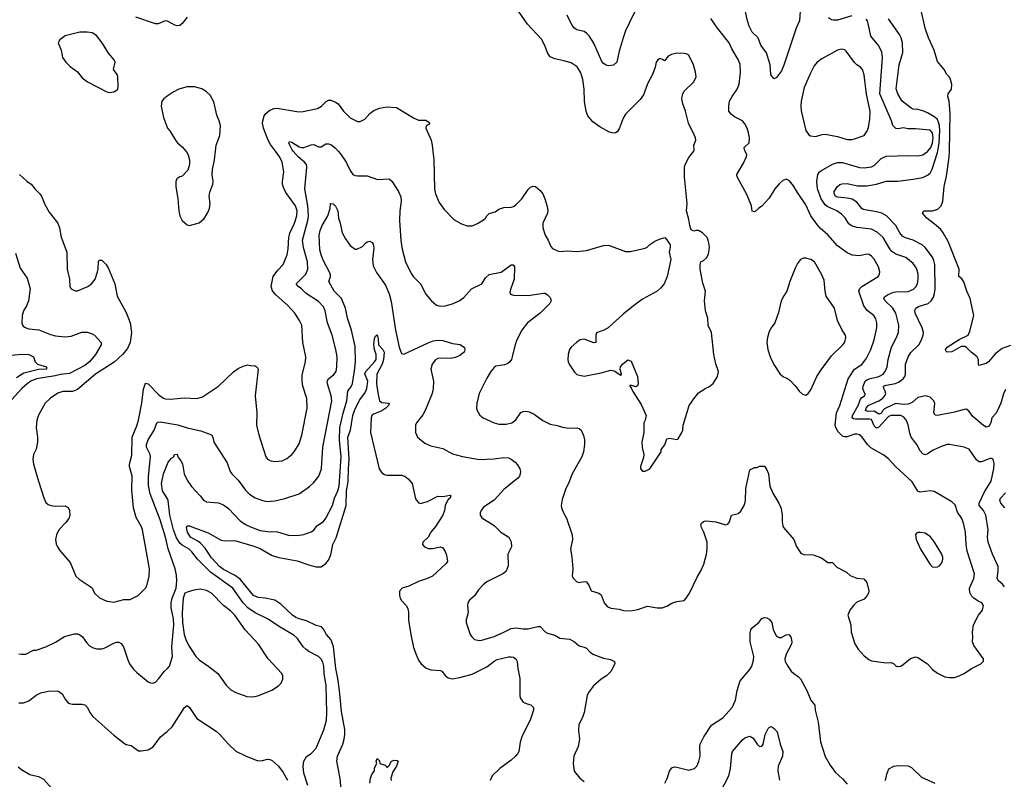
# Model space of a CAD drawing. Header units: inches. Extents: x 1245430 to 1420861, y 606325 to 671315.
# Tile 103 of 256: x 1310836 to 1318920, y 644841 to 651080. Entities that reach past the tile are written whole.
import ezdxf

# ---------------------------------------------------------------- set-up
doc = ezdxf.new("R2010")
doc.units = ezdxf.units.IN
doc.header["$MEASUREMENT"] = 0
doc.layers.add('B3614', color=7, linetype='Continuous')
doc.layers.add('B3615', color=7, linetype='Continuous')

msp = doc.modelspace()

# ---------------------------------------------------------------- linework, layer by layer
at = {"layer": 'B3614', "color": 5}
for points, elevation in [([(1310830, 645872), (1310850, 645868), (1310886, 645870), (1310950, 645902), (1310970, 645901), (1311050, 645928.7), (1311130, 645967.4), (1311205, 646015), (1311284.8, 646035.2), (1311310, 646034.9), (1311330, 646028.9), (1311351.8, 646011.8), (1311384.8, 645964.8), (1311410, 645938.4), (1311440.3, 645920.3), (1311470, 645912.2), (1311510, 645913.7), (1311530, 645919.5), (1311610, 645960.3), (1311630, 645967.6), (1311650, 645967.4), (1311670, 645957), (1311688.9, 645930), (1311723, 645823), (1311738.7, 645790), (1311767.1, 645747.1), (1311797.3, 645717.3), (1311890, 645642), (1311910, 645633), (1311930, 645630.6), (1311950, 645639.1), (1311979.5, 645670), (1312023.7, 645730), (1312050, 645750.6), (1312065.1, 645770), (1312089.6, 645850), (1312084.5, 645930), (1312100.4, 646110), (1312098, 646158), (1312080.5, 646250), (1312078.4, 646290), (1312087, 646330), (1312121.2, 646410), (1312125.1, 646470), (1312123.3, 646516.7), (1312111.5, 646568.5), (1312054.6, 646734.6), (1312032.3, 646830), (1311990, 646973.3), (1311906.6, 647186.6), (1311893.5, 647253.5), (1311892.5, 647327.5), (1311909.8, 647490), (1311905.8, 647510), (1311877.7, 647570), (1311875.8, 647590), (1311890, 647630.3), (1311939.3, 647710), (1311962.9, 647770), (1311970, 647775.8), (1311990, 647777.7), (1312133.3, 647753.3), (1312210, 647729.2), (1312323.7, 647703.7), (1312410, 647670.4), (1312420.3, 647650), (1312430.4, 647610), (1312539.9, 647439.9), (1312564.6, 647370), (1312578.7, 647350), (1312630, 647297.1), (1312690, 647214.9), (1312722.4, 647182.4), (1312770, 647151.8), (1312830, 647130.3), (1312870, 647123.1), (1312930, 647127.4), (1313013.3, 647146.7), (1313130, 647185.3), (1313215.1, 647244.9), (1313250, 647278), (1313291.2, 647330), (1313313.7, 647390), (1313325, 647570), (1313397.7, 647950), (1313393.7, 647990), (1313362.3, 648090), (1313360.8, 648110), (1313369.9, 648130.1), (1313415.4, 648164.6), (1313434, 648190), (1313440.3, 648230), (1313441.8, 648310), (1313432, 648372), (1313402.5, 648490), (1313364.1, 648590), (1313343.2, 648690), (1313330, 648720.5), (1313290, 648764.8), (1313187.6, 648830), (1313149.4, 648869.4), (1313121.1, 648890), (1313105.1, 648910), (1313185.8, 648990), (1313202.4, 649030), (1313199.6, 649090), (1313165.4, 649210), (1313158, 649270), (1313200.8, 649430), (1313207.2, 649470), (1313202.6, 649550), (1313176.1, 649690), (1313192.5, 649870), (1313189.8, 649890), (1313174.8, 649910), (1313124.5, 649950), (1313080.5, 650000)], 860), ([(1310834.8, 649810), (1310894.9, 649754.9), (1310930.4, 649730.4), (1310960.5, 649690), (1311000.4, 649650), (1311014.9, 649630), (1311043.4, 649563.4), (1311078.3, 649498.3), (1311150.3, 649410.3), (1311163.8, 649370), (1311175.3, 649295.3), (1311224, 649170), (1311224.6, 649030), (1311244.6, 648950), (1311248.2, 648890), (1311259.1, 648870), (1311290, 648852.7), (1311310, 648852.7), (1311395.1, 648890), (1311426, 648910), (1311454.3, 648950), (1311475.1, 649010), (1311480.5, 649030), (1311483.9, 649096.1), (1311490, 649106), (1311510, 649104.9), (1311546, 649070), (1311562.2, 649042.2), (1311618.3, 648910), (1311635.8, 648810), (1311710, 648674), (1311742.6, 648590), (1311752.9, 648510), (1311741.5, 648430), (1311720.2, 648379.8), (1311681.1, 648330), (1311611.4, 648268.6), (1311458.9, 648170), (1311310, 648042), (1311270, 648027), (1311190, 648025.1), (1311150, 648012.9), (1311090, 647972.4), (1311046, 647930), (1310990, 647832.3), (1310976.9, 647790), (1310971.5, 647731.5), (1310982.4, 647650), (1310980.9, 647610), (1310970, 647554), (1310948.7, 647510), (1310943.1, 647470), (1310949.2, 647429.2), (1310989, 647290), (1311032.7, 647152.7), (1311050, 647114), (1311070, 647098.4), (1311092, 647090), (1311130, 647084.9), (1311210, 647088.4), (1311233.6, 647073.6), (1311244.9, 647050), (1311247, 647010), (1311242, 646990), (1311215.8, 646950), (1311157.1, 646890), (1311137.1, 646850), (1311130.5, 646810), (1311135.5, 646775.5), (1311147.3, 646750), (1311163.9, 646723.9), (1311250, 646622.8), (1311296.3, 646510), (1311324.6, 646484.6), (1311430, 646413.4), (1311448.8, 646368.8), (1311490, 646330.6), (1311550, 646303.7), (1311610, 646295.8), (1311690, 646317.1), (1311743.3, 646316.7), (1311809.6, 646350.4), (1311869.7, 646410.3), (1311879.6, 646430), (1311899.7, 646510), (1311901, 646570), (1311843.1, 646890), (1311834.9, 646914.9), (1311791.8, 646991.8), (1311769, 647070), (1311756.8, 647216.8), (1311758.4, 647330), (1311736.5, 647410), (1311736.2, 647430), (1311757.3, 647502.7), (1311758.4, 647650), (1311796.6, 647743.4), (1311809.9, 647790), (1311838.8, 647930), (1311853.3, 648046.7), (1311870, 648094), (1311890, 648090.4), (1311977.8, 647997.8), (1312010, 647974.6), (1312030, 647966), (1312070, 647962.3), (1312190, 647974.6), (1312290, 647968.5), (1312336.2, 647983.8), (1312469, 648070), (1312590, 648187.3), (1312630, 648216.3), (1312670, 648235.5), (1312710, 648244), (1312730, 648238.8), (1312770, 648238), (1312786.4, 648226.4), (1312793.4, 648210), (1312770.3, 647990), (1312781.6, 647850), (1312779.5, 647750), (1312798.3, 647670), (1312856.4, 647490), (1312870, 647470.6), (1312897.3, 647457.3), (1312930, 647452.4), (1312990, 647456.4), (1313030, 647474.9), (1313070, 647508), (1313090, 647530.6), (1313130, 647597.3), (1313153.1, 647666.9), (1313197.3, 647890), (1313193.5, 647970), (1313159.3, 648070), (1313154.2, 648110), (1313155.5, 648164.5), (1313181.3, 648270), (1313184.7, 648310), (1313160.4, 648430), (1313151, 648570), (1313134, 648610), (1313095.4, 648670), (1313035.1, 648735.1), (1312939, 648819), (1312911.8, 648851.8), (1312899.8, 648890), (1312917.3, 648970), (1312956.3, 649023.7), (1312998, 649070), (1313032.6, 649150), (1313041.2, 649198.8), (1313045.5, 649294.5), (1313054.3, 649325.7), (1313092.9, 649410), (1313110.6, 649470), (1313112.8, 649510), (1313099.8, 649550), (1313021.8, 649661.8), (1313002.4, 649702.4), (1312994.8, 649730), (1312994.5, 649750), (1313004.8, 649830), (1312992.1, 649910), (1312972.8, 649950), (1312936.2, 650000)], 880), ([(1312201.7, 650000), (1312218.8, 649970), (1312230.8, 649930), (1312231, 649890), (1312215.9, 649844.1), (1312170, 649795.3), (1312150, 649788.7), (1312126.8, 649773.2), (1312118, 649750), (1312117.3, 649710), (1312133.4, 649610), (1312142, 649510), (1312150.6, 649470), (1312170, 649431), (1312210, 649394.8), (1312230, 649390.7), (1312290, 649406), (1312310, 649411), (1312350, 649447.3), (1312376.9, 649490), (1312393.3, 649530), (1312399.6, 649570), (1312391.8, 649630), (1312395.9, 649664.1), (1312420.9, 649730), (1312423.7, 649750), (1312416.9, 649810), (1312418.3, 649850), (1312434, 649930), (1312442.6, 650000)], 920), ([(1313451.9, 650000), (1313470, 649979.5), (1313515.6, 649910), (1313550, 649840.7), (1313570.8, 649810), (1313590, 649800.4), (1313610, 649797.6), (1313690, 649796.4), (1313772.7, 649767.3), (1313870, 649772.7), (1313890, 649754.8), (1313947, 649670), (1313964.2, 649624.2), (1313967.6, 649590), (1313956.9, 649510), (1313954.6, 649430), (1313965.5, 649265.5), (1313975.1, 649195.1), (1314004.2, 649090), (1314050, 648996.3), (1314070, 648968.2), (1314126.4, 648910), (1314170, 648826.8), (1314212.8, 648772.8), (1314256.8, 648736.8), (1314288.2, 648728.2), (1314330, 648730.5), (1314390, 648747), (1314442.7, 648770), (1314481.7, 648798.3), (1314546, 648870), (1314630, 648911), (1314660.5, 648959.5), (1314690, 648988), (1314790, 649007.4), (1314870, 649065.5), (1314887.1, 649067.1), (1314898.4, 649050), (1314895.8, 648950), (1314864.7, 648864.7), (1314861.3, 648841.3), (1314864.9, 648824.9), (1314890, 648817.1), (1315010, 648814), (1315135.2, 648835.2), (1315150, 648833.4), (1315170, 648820.7), (1315190, 648797.3), (1315199.3, 648770), (1315188.2, 648750), (1315110.2, 648669.8), (1315006, 648590), (1314957.1, 648530), (1314915.6, 648444.4), (1314897, 648390), (1314879.3, 648310), (1314872.7, 648290), (1314859.1, 648270), (1314843.4, 648256.6), (1314816, 648244), (1314745.7, 648234.3), (1314730, 648223.7), (1314703.8, 648190), (1314670, 648137.2), (1314608.4, 648010), (1314588.2, 647930), (1314585.5, 647890), (1314590.7, 647870), (1314613, 647833), (1314641, 647810), (1314730, 647768.5), (1314770, 647757.1), (1314830, 647758.4), (1314877.2, 647770), (1314910, 647793.4), (1314950, 647852.7), (1314970, 647862.4), (1314990, 647864.9), (1315018.3, 647858.3), (1315059, 647839), (1315130, 647788.4), (1315190, 647759.1), (1315247.5, 647747.5), (1315292.8, 647732.8), (1315346, 647726), (1315410, 647727.7), (1315430, 647722.8), (1315446, 647710), (1315464.9, 647664.9), (1315473, 647630), (1315473, 647590), (1315463.8, 647530), (1315450, 647489), (1315370.5, 647350), (1315342.4, 647270), (1315319.3, 647230), (1315290, 647138), (1315280.5, 647090), (1315283, 647070), (1315299.3, 647030), (1315324.9, 646984.9), (1315372.7, 646850), (1315375.5, 646810), (1315357.3, 646730), (1315368, 646668), (1315376.3, 646570), (1315373, 646510), (1315381.6, 646490), (1315410, 646463), (1315430, 646457.1), (1315470, 646464.9), (1315490, 646462.8), (1315510, 646431), (1315528.6, 646388.6), (1315590, 646370.4), (1315610, 646355.5), (1315634.9, 646290), (1315659.9, 646259.9), (1315690, 646246.4), (1315758, 646238), (1315792.5, 646227.5), (1315850, 646225.5), (1315910, 646236.3), (1315990, 646264), (1316069.3, 646250.7), (1316110, 646250.8), (1316150, 646262.8), (1316190, 646286.8), (1316230, 646302.8), (1316290, 646311), (1316309, 646330), (1316336, 646370), (1316398, 646502), (1316427.5, 646552.5), (1316451.4, 646608.6), (1316473.3, 646690), (1316480.5, 646730), (1316479.6, 646790), (1316451.8, 646871.8), (1316434, 646910), (1316429.2, 646930), (1316434.6, 646945.4), (1316450, 646958), (1316470, 646962.8), (1316550, 646956.4), (1316630, 646930.7), (1316650, 646936), (1316664.5, 646955.5), (1316681.2, 647010), (1316734.9, 647025.1), (1316755.3, 647044.7), (1316785.5, 647094.5), (1316794.3, 647130), (1316798.7, 647230), (1316830, 647382), (1316870, 647402), (1316890, 647402), (1316910, 647414), (1316950, 647412), (1316970, 647382), (1316982.8, 647350), (1316994.9, 647250), (1317001.6, 647230), (1317019.3, 647190), (1317068, 647110), (1317086.6, 647066.6), (1317096.4, 647010), (1317095.9, 646955.9), (1317102, 646922), (1317107.3, 646910), (1317190.4, 646810), (1317212.5, 646752.5), (1317250, 646698), (1317270, 646686.8), (1317350, 646684), (1317419.5, 646659.5), (1317470, 646622.8), (1317510, 646621), (1317544.2, 646584.2), (1317623.5, 646543.5), (1317654.4, 646514.4), (1317710, 646494), (1317766.8, 646486.8), (1317790, 646458), (1317808, 646390), (1317805.5, 646370), (1317794.9, 646350), (1317770, 646320.9), (1317710, 646295.1), (1317680.7, 646270), (1317650.8, 646230), (1317636, 646190), (1317659.1, 646110), (1317662, 646050), (1317693.2, 645953.2), (1317718.8, 645910), (1317770, 645854.8), (1317806.2, 645826.2), (1317830, 645814.8), (1317950, 645797.3), (1317990, 645801), (1318010.9, 645790.9), (1318031, 645771), (1318050, 645766.8), (1318070, 645771), (1318090, 645782.8), (1318150, 645834), (1318190, 645846.8), (1318210, 645842.8), (1318288.3, 645788.3), (1318330, 645744), (1318370, 645714), (1318430, 645684), (1318470, 645678), (1318510, 645678), (1318550, 645691), (1318590, 645710.8), (1318649.5, 645750.5), (1318726, 645790), (1318748, 645812), (1318748.7, 645830), (1318670, 645941.2), (1318658, 645970), (1318662, 646010), (1318658.4, 646050), (1318666, 646110), (1318707, 646190), (1318740.9, 646230), (1318749.4, 646270), (1318734, 646290), (1318704.1, 646304.1), (1318669, 646329), (1318649.1, 646349.1), (1318635.3, 646375.3), (1318633.8, 646410), (1318669.8, 646490), (1318676.1, 646530), (1318614.2, 646714.2), (1318606.5, 646770), (1318601.1, 646870), (1318584.1, 646944.1), (1318570, 646982.9), (1318534, 647034), (1318515.8, 647095.8), (1318490, 647120.5), (1318344.9, 647204.9), (1318309.7, 647209.7), (1318230, 647198.9), (1318210, 647207.8), (1318163.6, 647283.6), (1318025.6, 647410), (1317970, 647472), (1317930, 647502.9), (1317823.7, 647563.7), (1317797.4, 647590), (1317752.6, 647650), (1317730, 647669.7), (1317710, 647676.8), (1317690, 647674.6), (1317630, 647654.6), (1317610, 647653.1), (1317590, 647659.1), (1317555.2, 647695.2), (1317535.5, 647730), (1317529.8, 647749.8), (1317540.8, 647850), (1317569.8, 647910), (1317638.9, 648130), (1317690.4, 648209.5), (1317750.6, 648249.4), (1317785.9, 648294.1), (1317824.1, 648370), (1317850.7, 648450), (1317871.7, 648550), (1317871.8, 648590), (1317864.4, 648624.4), (1317848, 648650), (1317792.5, 648692.5), (1317765.3, 648730), (1317726.4, 648850), (1317729.8, 648870), (1317749.7, 648890), (1317884.2, 648970), (1317896.3, 648990), (1317898.3, 649010), (1317886.4, 649050), (1317850, 649113.3), (1317830, 649138.7), (1317810, 649152.6), (1317790, 649154), (1317730, 649141.1), (1317670, 649145.4), (1317630, 649165.1), (1317550, 649222), (1317470, 649314.3), (1317407.7, 649367.7), (1317380, 649400), (1317330.8, 649470), (1317290, 649558.7), (1317220.9, 649660.9), (1317190, 649716), (1317155.3, 649755.3), (1317130, 649769.2), (1317100.5, 649759.5), (1317070, 649733.2), (1317036.3, 649690), (1316990, 649614), (1316930, 649548.7), (1316902, 649530), (1316875.3, 649504.7), (1316870, 649502), (1316850, 649508), (1316842.7, 649550), (1316805.6, 649645.6), (1316726.6, 649790), (1316723.7, 649810), (1316779.5, 649900.5), (1316802.8, 649957.2), (1316806.3, 649970), (1316791.3, 650000)], 860), ([(1314227.3, 650000), (1314235.3, 649930), (1314242, 649690), (1314248.9, 649648.9), (1314279, 649579), (1314321.1, 649521.1), (1314400.4, 649440.4), (1314462.3, 649402.3), (1314510, 649386), (1314550, 649386.4), (1314594.6, 649405.4), (1314644.2, 649435.8), (1314660.9, 649450), (1314672.3, 649470), (1314690, 649487.7), (1314738.7, 649501.3), (1314770, 649524), (1314810, 649537.3), (1314870, 649539.1), (1314890, 649545.5), (1314910, 649559.1), (1314958.4, 649610), (1315010, 649684.9), (1315030, 649704.9), (1315050, 649713.4), (1315070, 649710.5), (1315110, 649677.1), (1315130.4, 649650), (1315148.4, 649610), (1315166.9, 649546.9), (1315172.7, 649510), (1315168.2, 649490), (1315130.5, 649410), (1315130.5, 649370), (1315150.4, 649310), (1315175.8, 649270), (1315197.3, 649217.3), (1315210, 649202), (1315250, 649180.5), (1315270, 649175.5), (1315330, 649180.5), (1315410, 649175.5), (1315490, 649184.9), (1315630, 649224.9), (1315670, 649227.7), (1315810, 649176.4), (1315850, 649176.4), (1315970, 649204.9), (1315987.3, 649212.7), (1316010, 649234), (1316050, 649260.7), (1316090, 649278.8), (1316131.3, 649290), (1316150, 649271.3), (1316176, 649230), (1316176, 649210), (1316166.8, 649170), (1316180.7, 649110), (1316150.6, 648970), (1316126.8, 648910), (1316100.9, 648879.1), (1316068.5, 648851.5), (1315950, 648785.1), (1315874.8, 648730), (1315790, 648661.2), (1315666, 648550), (1315631.3, 648530), (1315572.4, 648507.6), (1315564.9, 648490), (1315564.7, 648430), (1315550, 648426.6), (1315470, 648455.1), (1315438, 648450), (1315410, 648432.3), (1315364, 648390), (1315350.8, 648370), (1315338.8, 648330), (1315336.3, 648290), (1315338, 648270), (1315346, 648250), (1315390, 648184.7), (1315410, 648166.8), (1315470, 648153.4), (1315610, 648179.5), (1315690, 648200.5), (1315715.6, 648195.6), (1315770, 648161), (1315776, 648164), (1315776, 648170), (1315766.6, 648206.6), (1315769.4, 648229.4), (1315783.7, 648250), (1315830, 648286), (1315855.5, 648275.5), (1315908.4, 648150), (1315913, 648090), (1315907.1, 648072.9), (1315894, 648066), (1315850, 648079), (1315844.5, 648075.5), (1315844.9, 648070), (1315856.8, 648056.8), (1315870, 648027.3), (1315939.2, 647919.2), (1315978.8, 647830), (1315971, 647790), (1315958.8, 647770), (1315958.8, 647690), (1315944.9, 647610), (1315947.5, 647567.5), (1315959.1, 647510), (1315956.8, 647483.2), (1315932, 647410), (1315932, 647390), (1315950, 647372), (1315970, 647372), (1316010, 647392), (1316102, 647530), (1316102, 647550), (1316132.1, 647587.9), (1316150, 647638), (1316170, 647642.8), (1316230, 647631), (1316241.2, 647638.8), (1316272.3, 647690), (1316279.3, 647710), (1316282.9, 647750), (1316332, 647910), (1316370, 647966.8), (1316410, 648014.8), (1316470, 648054.8), (1316494.8, 648065.2), (1316530, 648091.3), (1316564, 648150), (1316573.2, 648190), (1316552.5, 648252.5), (1316535.1, 648330), (1316516, 648510), (1316489.5, 648569.5), (1316486, 648630), (1316466.6, 648690), (1316458, 648770), (1316466, 648850), (1316444.7, 648915.3), (1316422, 649030), (1316422, 649070), (1316428, 649090), (1316450, 649102), (1316474.6, 649125.4), (1316490, 649154), (1316499, 649210), (1316497.2, 649230), (1316489, 649270), (1316479, 649290), (1316442, 649330), (1316410, 649348.7), (1316390, 649348.7), (1316370, 649342), (1316350, 649355.3), (1316337, 649390), (1316330, 649438), (1316311.5, 649510), (1316315.6, 649570), (1316293.1, 649790), (1316293.5, 649866.5), (1316299.7, 649890), (1316330, 649947.3), (1316369.5, 650000)], 880), ([(1318920.7, 646420.7), (1318903.8, 646443.8), (1318872.1, 646470), (1318861.4, 646490), (1318869.8, 646550), (1318868.5, 646590), (1318821.4, 646690), (1318786.1, 646790), (1318780.7, 646830), (1318787.6, 646890), (1318768.9, 647010), (1318750, 647048.4), (1318713.6, 647090), (1318713.8, 647110), (1318758.1, 647201.9), (1318810.8, 647290), (1318833.1, 647393.1), (1318835.9, 647435.9), (1318829.3, 647469.3), (1318810, 647479.3), (1318731.5, 647448.5), (1318710, 647447.8), (1318690, 647464.5), (1318630, 647551.8), (1318589.7, 647569.7), (1318470, 647591.1), (1318450, 647591.1), (1318410, 647578.5), (1318334.5, 647545.5), (1318290, 647515.1), (1318270, 647506.9), (1318250, 647514.3), (1318230, 647538.7), (1318202.3, 647590), (1318154, 647650), (1318143.1, 647683.1), (1318131.4, 647751.4), (1318114.1, 647794.1), (1318095.7, 647815.7), (1318070, 647828.7), (1317990, 647827.9), (1317970, 647820.8), (1317890, 647733), (1317870, 647725.3), (1317850, 647745.5), (1317830, 647795.3), (1317810, 647799.5), (1317697.9, 647797.9), (1317681.5, 647801.5), (1317669.9, 647809.9), (1317673.8, 647830), (1317720.7, 647910), (1317737.7, 647962.3), (1317750, 647976.3), (1317772.3, 647990), (1317777.1, 648002.9), (1317778, 648010), (1317770, 648019.6), (1317759.1, 648050), (1317759.9, 648070), (1317778.4, 648110), (1317790, 648120.8), (1317810, 648129.6), (1317889.1, 648150.9), (1317924.2, 648170), (1317941.8, 648190), (1317957.1, 648230), (1317966, 648290), (1317994.6, 648390), (1318034.8, 648470), (1318049.8, 648510), (1318053.6, 648570), (1318027.9, 648670), (1318004.4, 648710), (1317942.7, 648770), (1317931.1, 648790), (1317937, 648803), (1317959.7, 648820.3), (1318010, 648841.4), (1318030, 648845.9), (1318130, 648848.8), (1318174.1, 648865.9), (1318194.1, 648885.9), (1318205.7, 648910), (1318212.7, 648950), (1318212, 648990), (1318201.8, 649030), (1318191.4, 649051.4), (1318170, 649077.8), (1318110, 649126.6), (1318030, 649154.8), (1317996.5, 649176.4), (1317978.7, 649198.7), (1317925, 649290), (1317875.7, 649335.7), (1317830, 649359.8), (1317710, 649374), (1317666.1, 649386.1), (1317643.2, 649403.2), (1317612.5, 649452.5), (1317582.5, 649482.5), (1317545.4, 649510), (1317470, 649544.2), (1317450, 649559.2), (1317415.3, 649610), (1317384.8, 649690), (1317379.3, 649750), (1317388.2, 649810), (1317401, 649830), (1317417.9, 649842.1), (1317510, 649894.2), (1317550, 649907.6), (1317590, 649907.6), (1317730, 649864.9), (1317770, 649863.6), (1317830, 649872.8), (1317850, 649882.3), (1317910, 649939.5), (1317950, 649958.7), (1318130, 649965.5), (1318210, 649963.2), (1318250, 649970.2), (1318290, 649998.2), (1318291.4, 650000)], 840), ([(1318930, 648043.1), (1318912.4, 648007.6), (1318890.1, 647929.9), (1318864.7, 647870), (1318850, 647845.6), (1318818.2, 647810), (1318808.6, 647770), (1318798.9, 647750), (1318790, 647739.8), (1318770, 647734.2), (1318750, 647746.3), (1318661.9, 647821.9), (1318630, 647863.1), (1318610, 647880.4), (1318590, 647879.3), (1318510, 647855.8), (1318370, 647829.7), (1318353.3, 647833.3), (1318340.5, 647850), (1318348.2, 647928.2), (1318341.6, 647950), (1318310, 647978.9), (1318271.5, 647991.5), (1318210, 647977.1), (1318163.3, 647936.7), (1318130, 647922.2), (1318090, 647920.1), (1318030, 647926.5), (1318010, 647920.4), (1317936, 647884), (1317922.2, 647870), (1317910, 647844.7), (1317898.4, 647841.6), (1317890, 647840.4), (1317850, 647863.7), (1317802.6, 647862.6), (1317780.5, 647870), (1317784.9, 647890), (1317801.6, 647910), (1317890.4, 647949.6), (1317920.5, 647970), (1317938.3, 647990), (1317945.9, 648010), (1317942.6, 648030), (1317930.5, 648050), (1317928.7, 648071.3), (1317950, 648079.4), (1318026.8, 648093.2), (1318050, 648102.6), (1318089.8, 648130), (1318103.7, 648150), (1318109.2, 648170), (1318108.1, 648250), (1318129.1, 648310.9), (1318152.1, 648347.9), (1318217.3, 648410), (1318241, 648450), (1318254.5, 648490), (1318255.1, 648510), (1318244.1, 648550), (1318187.1, 648670), (1318185.4, 648694.6), (1318193, 648710), (1318216.1, 648723.9), (1318293.5, 648750), (1318318.8, 648770), (1318339.4, 648800.6), (1318347.6, 648830), (1318351.4, 648870), (1318349.8, 649070), (1318342.4, 649102.4), (1318329.8, 649130), (1318270, 649208.4), (1318244.2, 649230), (1318171.5, 649270), (1318109.4, 649289.4), (1318083.5, 649303.5), (1318061.3, 649330), (1318028.2, 649390), (1317952, 649470), (1317914.3, 649490), (1317870, 649503.1), (1317761.9, 649521.9), (1317748.8, 649530), (1317710, 649580.7), (1317670, 649605.2), (1317630, 649615.2), (1317550, 649622.4), (1317534.3, 649630), (1317521.8, 649650), (1317522.7, 649670), (1317550, 649710.3), (1317570, 649726.3), (1317587.8, 649732.2), (1317630, 649734), (1317714.5, 649714.5), (1317790, 649714.6), (1317870.7, 649729.3), (1317950, 649753.9), (1318045.6, 649754.4), (1318170, 649769.3), (1318250, 649785), (1318290, 649802.3), (1318310, 649818.8), (1318328.1, 649851.9), (1318371.9, 649988.1), (1318373.8, 650000)], 820), ([(1318970, 648405.4), (1318901.5, 648378.5), (1318844, 648336), (1318790, 648269.9), (1318770, 648257.3), (1318721.7, 648241.8), (1318710, 648241), (1318707, 648247), (1318707, 648290), (1318698, 648310), (1318648.2, 648348.2), (1318610, 648388.2), (1318595.1, 648395.1), (1318564.2, 648395.8), (1318490, 648352.5), (1318450.5, 648350.5), (1318439.3, 648359.3), (1318437.8, 648370), (1318450.5, 648390), (1318550, 648452.1), (1318623.9, 648490), (1318637.6, 648522.4), (1318668.5, 648650), (1318638, 648790), (1318612.5, 648850), (1318587.8, 648927.8), (1318570, 648950.6), (1318545.2, 648970), (1318549, 649030), (1318458, 649258), (1318419, 649330), (1318397.3, 649357.3), (1318344.1, 649404.1), (1318282.3, 649450), (1318247.4, 649490), (1318259.3, 649510), (1318330, 649510.1), (1318375.2, 649524.8), (1318400.9, 649550), (1318415.6, 649590), (1318426.2, 649710), (1318445.1, 649794.9), (1318467.9, 649952.1), (1318468.8, 650000)], 780), ([(1313200.9, 644790), (1313169.4, 644890.6), (1313163.7, 644950), (1313169.6, 644990), (1313190, 645027.7), (1313230, 645052.7), (1313270, 645096.3), (1313333.3, 645246.7), (1313354.5, 645325.5), (1313357, 645390), (1313351.8, 645610), (1313336.8, 645710), (1313333.8, 645770), (1313324, 645804), (1313310, 645827.6), (1313288.9, 645848.9), (1313210, 645889.7), (1313186.9, 645906.9), (1313164, 645930), (1313116.6, 645996.6), (1313090, 646021.1), (1312959.4, 646099.4), (1312877, 646157), (1312770, 646209.3), (1312708.8, 646248.8), (1312669.9, 646289.9), (1312585.7, 646410), (1312401.6, 646541.6), (1312296.2, 646650), (1312250, 646710.8), (1312228.6, 646730), (1312170, 646762.9), (1312150, 646779.9), (1312123.6, 646823.6), (1312097.7, 646890), (1312069.1, 647010), (1312054.3, 647130), (1312046.2, 647150), (1312008.1, 647210), (1312001, 647270), (1312015.6, 647350), (1312054.9, 647445.1), (1312081.5, 647478.5), (1312102, 647490), (1312108, 647510), (1312130, 647511.3), (1312133, 647490), (1312158.3, 647458.2), (1312171.5, 647431.5), (1312186.5, 647350), (1312210, 647299.1), (1312245.7, 647245.7), (1312317.1, 647170), (1312348, 647130), (1312370, 647121.3), (1312468.1, 647111.9), (1312510, 647095.2), (1312550, 647065.8), (1312644.8, 646964.8), (1312690, 646933.5), (1312730, 646913.5), (1312810, 646884.7), (1312870, 646876.2), (1312952.4, 646872.4), (1313050, 646842.8), (1313130, 646845.7), (1313170, 646852.2), (1313230, 646872.7), (1313250, 646888), (1313276, 646924), (1313330, 646959.5), (1313350, 646986.4), (1313405.3, 647090), (1313419.9, 647150), (1313446.7, 647210), (1313457.6, 647250), (1313474.3, 647490), (1313461.3, 647630), (1313464.7, 647730), (1313490.6, 647849.4), (1313521.5, 647950), (1313529.8, 648030), (1313559.2, 648070), (1313567.7, 648092.3), (1313585.2, 648194.8), (1313591.9, 648270), (1313590, 648397.2), (1313560.3, 648530), (1313528.1, 648630), (1313509.9, 648709.9), (1313476.8, 648790), (1313417.4, 648850), (1313373, 648930), (1313386.4, 648970), (1313386.8, 648990), (1313325.5, 649110), (1313309.8, 649150), (1313301.1, 649190), (1313295.8, 649310), (1313303, 649350), (1313318.4, 649390), (1313366, 649470), (1313385.1, 649530), (1313387, 649570), (1313410, 649569), (1313430, 649549), (1313447.8, 649510), (1313454.6, 649450), (1313467.9, 649410), (1313483.9, 649330), (1313510, 649278.9), (1313550, 649226.7), (1313590, 649195.5), (1313604.1, 649195.9), (1313650, 649217.3), (1313674.5, 649245.5), (1313690, 649256.4), (1313710, 649260.3), (1313730, 649248.9), (1313737.2, 649237.2), (1313743.5, 649203.5), (1313733.7, 649110), (1313738.6, 649058.6), (1313764.3, 649004.3), (1313838.9, 648898.9), (1313869.3, 648829.3), (1313884.6, 648764.6), (1313921.6, 648530), (1313952.7, 648390), (1313970, 648337.3), (1313990, 648332.4), (1314190, 648426.8), (1314230, 648441.4), (1314270, 648449.2), (1314310, 648446), (1314390, 648421.1), (1314451.7, 648411.7), (1314487.1, 648387.1), (1314490.7, 648370), (1314484, 648350), (1314450, 648321.3), (1314414.1, 648305.9), (1314370, 648296.8), (1314290, 648300.5), (1314270, 648296.9), (1314250, 648285.1), (1314221.3, 648250), (1314212.2, 648210), (1314232, 648110), (1314231.7, 648050), (1314221.7, 648010), (1314164.9, 647870), (1314144.5, 647835.5), (1314094.9, 647770), (1314086.4, 647750), (1314085.5, 647690), (1314100.7, 647650), (1314162.3, 647602.3), (1314210, 647579.3), (1314310, 647558.7), (1314390, 647513.7), (1314470, 647491.6), (1314610, 647466.7), (1314730, 647473.7), (1314810, 647483.6), (1314850, 647480.9), (1314871.3, 647471.3), (1314904.8, 647444.8), (1314923.4, 647423.4), (1314942, 647390), (1314946.7, 647370), (1314944.9, 647350), (1314939.3, 647330), (1314926.4, 647313.6), (1314810, 647222.4), (1314730, 647135.1), (1314644.8, 647075.2), (1314624.9, 647050), (1314616.3, 647030), (1314616.3, 647010), (1314630, 646987.7), (1314730, 646924.9), (1314787.3, 646870), (1314850.7, 646830), (1314870, 646792), (1314874, 646750), (1314843, 646690), (1314844.9, 646595.1), (1314830.8, 646550), (1314808.3, 646531.7), (1314670, 646462.7), (1314640.9, 646439.1), (1314603.4, 646396.6), (1314570, 646349.3), (1314528.5, 646311.5), (1314516.3, 646290), (1314512.7, 646270), (1314517, 646210), (1314501.3, 646150), (1314501.3, 646130), (1314533.4, 646030), (1314547.7, 646010), (1314570, 645990.5), (1314610, 645982), (1314630, 645983.1), (1314730, 646015.3), (1314810, 646049.2), (1314870, 646080.8), (1314910, 646086.3), (1314970, 646077), (1315010, 646077), (1315090, 646097.1), (1315110, 646094.9), (1315150, 646053), (1315170, 646041.6), (1315230, 646024.9), (1315270, 646000.7), (1315351.8, 645991.8), (1315390, 645970.6), (1315430, 645936.3), (1315470, 645927.7), (1315490, 645917.3), (1315514, 645890), (1315541, 645870), (1315630, 645837.1), (1315686.2, 645826.2), (1315718.8, 645810), (1315722, 645790), (1315690, 645727.8), (1315652.4, 645690), (1315610, 645663.6), (1315547.7, 645610), (1315505.5, 645554.5), (1315495.5, 645530), (1315470.5, 645389.5), (1315457.3, 645350), (1315426.7, 645290), (1315422.8, 645242.8), (1315433, 645170), (1315420.5, 645110), (1315385.5, 645030), (1315379.1, 644970), (1315388.1, 644908.1), (1315434.8, 644850), (1315470, 644824)], 840), ([(1310802, 649162), (1310838.9, 649038.9), (1310896.2, 648956.2), (1310920.9, 648870), (1310908, 648770), (1310891.5, 648730), (1310866, 648690), (1310856.5, 648650), (1310852.4, 648590), (1310859.3, 648570), (1310873.4, 648553.4), (1310910, 648540.3), (1310992, 648532), (1311090, 648494), (1311130, 648483.2), (1311206, 648474), (1311258.2, 648481.8), (1311346.6, 648513.4), (1311390, 648513.1), (1311430, 648501.3), (1311450.2, 648490.2), (1311504.4, 648430), (1311504.4, 648410), (1311458.2, 648330), (1311408.9, 648270), (1311370, 648240.4), (1311246, 648174), (1311170, 648166.3), (1311125.8, 648154.2), (1310972.7, 648130), (1310927.6, 648110), (1310898, 648090), (1310853.8, 648050), (1310770, 647959.7)], 860), ([(1313483.2, 644670), (1313467.8, 644847.8), (1313439.8, 644990), (1313444.8, 645030), (1313487.9, 645130), (1313499.2, 645170), (1313504.7, 645210), (1313504, 645250), (1313477.6, 645397.6), (1313462.3, 645570), (1313448.6, 645670), (1313431.4, 645751.4), (1313412.5, 645930), (1313399.9, 645970), (1313389.4, 645989.4), (1313353.8, 646030), (1313330, 646075.6), (1313312.8, 646092.8), (1313270, 646105.6), (1313190, 646143.6), (1313130, 646158.4), (1313103.1, 646170), (1313075.8, 646190), (1312979.1, 646279.1), (1312930, 646311.2), (1312851.9, 646328.1), (1312793.4, 646333.4), (1312755.6, 646350), (1312644.6, 646484.6), (1312599, 646519), (1312510, 646565), (1312476.8, 646590), (1312410, 646661), (1312359, 646739), (1312321, 646781), (1312298.4, 646798.4), (1312237.7, 646830), (1312214.8, 646870), (1312205.1, 646910), (1312210, 646922), (1312230, 646922), (1312250, 646915.6), (1312384.2, 646864.2), (1312490, 646804.2), (1312519.2, 646799.2), (1312590, 646802.8), (1312610, 646799.6), (1312750, 646759.4), (1312810, 646736), (1312910, 646680.6), (1312962.4, 646662.4), (1313114.8, 646634.8), (1313210, 646601.5), (1313266.7, 646586.7), (1313310, 646587.2), (1313350, 646613.4), (1313370, 646642), (1313390, 646684.4), (1313405.9, 646770), (1313434.4, 646825.6), (1313516.6, 647090), (1313520.1, 647210), (1313533.3, 647286.7), (1313534.1, 647390), (1313541, 647470), (1313529.9, 647650.1), (1313551.2, 647710), (1313572.3, 647830), (1313584.6, 647870), (1313624.6, 647955.4), (1313670, 648014), (1313687.1, 648050), (1313694, 648110), (1313670, 648170.2), (1313678.6, 648190), (1313749, 648270), (1313761.3, 648290), (1313762.7, 648330), (1313747.8, 648370), (1313742.5, 648410), (1313750, 648462.8), (1313758.4, 648481.6), (1313770, 648490.4), (1313778.5, 648458.5), (1313782.7, 648410), (1313816.8, 648370), (1313826.9, 648350), (1313821.7, 648290), (1313812.4, 648250), (1313768.9, 648170), (1313764.2, 648090), (1313775.2, 648015.2), (1313790, 647948.5), (1313810, 647936.9), (1313870.4, 647930), (1313864.2, 647910), (1313842.7, 647890), (1313810, 647866.8), (1313739.4, 647840.6), (1313726, 647830), (1313721.3, 647810), (1313714.7, 647690), (1313787.2, 647390), (1313810, 647357.1), (1313830, 647345.7), (1313850, 647340.3), (1313970, 647338.9), (1313997.3, 647330), (1314026, 647310), (1314057, 647270), (1314085.3, 647145.3), (1314110.7, 647110.7), (1314130, 647107.7), (1314190, 647126.7), (1314270, 647165.5), (1314310, 647163), (1314370, 647174), (1314374.8, 647170), (1314370.4, 647150), (1314357.2, 647142.8), (1314348.5, 647131.5), (1314328.5, 647090), (1314323, 647050), (1314310.3, 647010), (1314250, 646918.7), (1314210.3, 646870), (1314189.4, 646830.6), (1314146.4, 646790), (1314143.8, 646770), (1314160.7, 646750), (1314190, 646738), (1314223.7, 646736.3), (1314290, 646750.8), (1314310, 646742), (1314330, 646712), (1314340.7, 646680.7), (1314347.3, 646630), (1314334, 646610), (1314226, 646510), (1314184.7, 646490), (1314110, 646465.6), (1314030, 646427), (1313976, 646410), (1313953, 646387), (1313953, 646350), (1313960.5, 646330), (1313970.6, 646310), (1314010, 646267.7), (1314023.4, 646243.4), (1314028.9, 646210), (1314029, 646149), (1314046, 646030), (1314070, 645924.7), (1314090, 645866), (1314110, 645821), (1314130, 645791.3), (1314173.7, 645753.7), (1314210, 645740.5), (1314290, 645735.5), (1314301, 645730), (1314332.3, 645692.3), (1314354.2, 645674.2), (1314387, 645667), (1314450, 645678), (1314550, 645705.4), (1314670, 645765.4), (1314730, 645810.2), (1314756.2, 645823.8), (1314850, 645846), (1314870, 645847.6), (1314890, 645843.1), (1314910.5, 645830), (1314920.4, 645810), (1314925.3, 645750), (1314941.3, 645670), (1314941.6, 645530), (1314945.5, 645510), (1314970, 645476), (1315001.4, 645461.4), (1315033.2, 645453.2), (1315054, 645430), (1315053.4, 645410), (1315030, 645334), (1314959.5, 645190), (1314945.8, 645145.8), (1314932.7, 645070), (1314923, 645050), (1314907.7, 645030), (1314870, 644997), (1314777.3, 644930), (1314715.5, 644870), (1314698.4, 644830)], 820), ([(1310710, 648318.2), (1310852.5, 648332.5), (1310910, 648331.6), (1310950.5, 648310), (1310962.8, 648270), (1310982.8, 648250), (1311056.3, 648230), (1311056, 648210), (1310990, 648205.7), (1310870, 648177), (1310810, 648137.4)], 840), ([(1318925.3, 647070), (1318892.1, 647110), (1318882, 647130), (1318888.7, 647150), (1318930, 647195)], 820), ([(1316132, 644810), (1316151.3, 644848.7), (1316171.5, 644908.5), (1316190, 644934), (1316210, 644944), (1316230, 644942), (1316330, 644914.8), (1316375.3, 644930), (1316394, 644950), (1316412.1, 644987.9), (1316422, 645030), (1316419.6, 645110), (1316423.6, 645130), (1316453, 645190), (1316514.5, 645285.5), (1316610, 645345.3), (1316684, 645430), (1316712.3, 645490), (1316725.3, 645570), (1316750.8, 645649.2), (1316830, 645743.1), (1316846.9, 645770), (1316861.6, 645818.4), (1316864.1, 645850), (1316832.5, 645970), (1316832.9, 646047.1), (1316838.7, 646070), (1316850.9, 646089.1), (1316902.9, 646130), (1316930, 646160.7), (1316950, 646171), (1316970, 646167.7), (1316990, 646156.3), (1317010.2, 646130.2), (1317022.6, 646070), (1317050, 646017.3), (1317070, 646004.9), (1317090, 646006), (1317130, 646027.3), (1317150, 646030.7), (1317167.3, 646010), (1317174.4, 645970), (1317173, 645950), (1317128.9, 645870), (1317118.9, 645830), (1317121.7, 645810), (1317141.3, 645770), (1317170, 645730.6), (1317190.8, 645710), (1317230, 645684), (1317245.5, 645665.5), (1317298.4, 645570), (1317330, 645491), (1317362.8, 645450), (1317366, 645410), (1317390.4, 645309.6), (1317410.4, 645150), (1317450, 645027.3), (1317490, 644957.3), (1317530, 644898.8), (1317590, 644846), (1317630, 644801)], 840), ([(1310830, 645470.3), (1310868, 645470), (1310910, 645485.2), (1310970, 645532.9), (1311010, 645551.8), (1311070, 645564.9), (1311150, 645568.2), (1311183.7, 645543.7), (1311210, 645498), (1311230.6, 645470.6), (1311243.4, 645463.4), (1311270, 645458), (1311350, 645458.4), (1311371.7, 645451.7), (1311391.8, 645431.8), (1311410.4, 645390.4), (1311437.5, 645357.5), (1311610, 645204), (1311695.6, 645135.6), (1311710, 645127.7), (1311750, 645119.1), (1311810, 645075.5), (1311833.7, 645073.7), (1311890, 645083.8), (1311932.5, 645107.5), (1311993.2, 645190), (1312047.6, 645232.4), (1312087.9, 645272.1), (1312190, 645430.7), (1312210, 645446), (1312230, 645431), (1312290, 645340.7), (1312450, 645236.3), (1312479.1, 645210), (1312549, 645129), (1312610, 645072.7), (1312690, 645032.7), (1312790, 644994), (1312830, 644996.3), (1312870, 645005.5), (1312890, 645003.8), (1312910, 644994.4), (1312962, 644950), (1312998, 644898), (1313034, 644834)], 840), ([(1316554.1, 644670), (1316656.8, 644870), (1316670.7, 644930), (1316682, 645050), (1316688.5, 645070), (1316770, 645166.4), (1316790, 645181.3), (1316830, 645194.9), (1316857.7, 645177.7), (1316890, 645131), (1316910, 645111.3), (1316930, 645112), (1316939, 645130), (1316956, 645210), (1316982, 645258), (1316991.1, 645268.9), (1317005.6, 645274.4), (1317030, 645258.3), (1317055.5, 645230), (1317079.1, 645130), (1317101.5, 645070), (1317097.8, 645030), (1317064.3, 644950), (1317058.9, 644910), (1317074.1, 644834.1)], 820), ([(1313709.8, 644810.2), (1313716, 644850), (1313730, 644884.7), (1313748.7, 644911.3), (1313750, 644934), (1313768, 644970), (1313762, 644990), (1313770, 645012), (1313790, 644994), (1313794, 644970), (1313836, 644956), (1313846.8, 644946.8), (1313850, 644934), (1313870, 644954), (1313889.1, 644990.9), (1313910, 644998), (1313936, 644996), (1313942, 644990), (1313930.6, 644950), (1313898.8, 644901.2), (1313883, 644850), (1313884.9, 644830)], 780), ([(1310823.4, 644943.4), (1310850, 644920.5), (1310919.9, 644879.9), (1310990, 644863.8), (1311030, 644843), (1311101.5, 644761.5)], 820), ([(1317943.1, 644830), (1317955.8, 644884.2), (1317972.1, 644927.9), (1318011.6, 644948.4), (1318050, 644955.8), (1318130.4, 644950.4), (1318158, 644938), (1318238.5, 644858.5), (1318348.1, 644808.1)], 840)]:
    msp.add_lwpolyline(points, dxfattribs=dict(at, elevation=elevation))
for points, elevation in [([(1317290, 649121.6), (1317270, 649120.7), (1317246.8, 649110), (1317221.7, 649078.3), (1317201.3, 649038.7), (1317159.5, 648930), (1317135.5, 648850), (1317110, 648812.7), (1317088.7, 648770), (1317065.9, 648674.1), (1317034.9, 648590), (1317004.4, 648550), (1316990, 648519), (1316975.3, 648470), (1316970.3, 648430), (1316977.4, 648370), (1316997, 648310), (1317027.9, 648247.9), (1317080.5, 648170), (1317106.7, 648146.7), (1317134.7, 648134.7), (1317158.3, 648118.3), (1317208.3, 648068.3), (1317234.8, 648030), (1317263.4, 648003.4), (1317290, 647996), (1317310, 648011), (1317330, 648041), (1317380.5, 648150), (1317415.5, 648204.5), (1317501.3, 648318.7), (1317595.1, 648410), (1317609.6, 648430.4), (1317619.5, 648470), (1317615.1, 648490), (1317587.3, 648530), (1317550.8, 648610.8), (1317525.7, 648710), (1317456.9, 648810), (1317448.3, 648850), (1317440.8, 648940.8), (1317419.6, 648990), (1317360.7, 649090), (1317330, 649111.5)], 880), ([(1318230, 646869.2), (1318211, 646869), (1318198, 646862), (1318191.1, 646848.9), (1318194.8, 646810), (1318230.7, 646730), (1318310, 646606), (1318330, 646586), (1318350, 646582.8), (1318370, 646586.8), (1318390, 646596), (1318410, 646624.7), (1318415.6, 646650), (1318413.8, 646666.2), (1318406.6, 646690), (1318346, 646790), (1318313.1, 646833.1), (1318270, 646862.7)], 880), ([(1312318, 646402), (1312265.7, 646394.3), (1312218, 646382), (1312191.3, 646370), (1312177.3, 646330), (1312170.3, 646209.7), (1312171.5, 646130), (1312186.7, 646030), (1312199.7, 645990), (1312222.6, 645942.6), (1312282, 645850), (1312310, 645821.1), (1312390, 645767.2), (1312462.4, 645710), (1312530, 645613.4), (1312570, 645577.1), (1312610, 645554), (1312702, 645522), (1312750, 645518.9), (1312790, 645527.4), (1312906.3, 645573.7), (1312962, 645610), (1312982, 645630), (1312996, 645664), (1312996, 645690), (1312989.3, 645710), (1312875.6, 645830), (1312796.9, 645950), (1312686.3, 646070), (1312601.3, 646190), (1312565.4, 646225.4), (1312510, 646269.8), (1312410, 646368.7), (1312370, 646390.9)], 860)]:
    msp.add_lwpolyline(points, close=True, dxfattribs=dict(at, elevation=elevation))
at = {"layer": 'B3615', "color": 5}
for points, elevation in [([(1315890, 651152.3), (1315842.4, 651057.6), (1315810.3, 650990), (1315789.2, 650930.8), (1315757.5, 650822.5), (1315737.3, 650730), (1315710, 650707.8), (1315670, 650702), (1315650, 650706), (1315630, 650719.7), (1315616.4, 650736.4), (1315550, 650888), (1315510, 650946.9), (1315490, 650968.3), (1315470, 650982.6), (1315410, 650997.4), (1315390.7, 651010.7), (1315372.7, 651032.7), (1315330, 651118)], 860), ([(1317247.6, 651190), (1317237.1, 651070), (1317210.2, 651010), (1317110, 650706.6), (1317090, 650660.9), (1317050, 650605.2), (1317030, 650595.3), (1317010, 650615.3), (1317003.7, 650630), (1316997, 650710), (1316967.8, 650807.8), (1316922, 650870), (1316897.6, 650930), (1316850, 650977.7), (1316826.2, 651026.2), (1316811.9, 651070), (1316790, 651172.3)], 840), ([(1318468.8, 650000), (1318474.7, 650310), (1318467.6, 650410), (1318457.2, 650450), (1318459, 650470), (1318485.8, 650510), (1318488.8, 650548.8), (1318478.5, 650590), (1318468.9, 650608.9), (1318449.1, 650629.1), (1318425.6, 650670), (1318370, 650736.2), (1318344.4, 650830), (1318297.6, 650930), (1318270.5, 651009.5), (1318235.2, 651170)], 780), ([(1312210, 651101.1), (1312170, 651049.7), (1312150, 651033.5), (1312130, 651029.8), (1312110, 651034.6), (1312050, 651067.2), (1312030, 651069.8), (1311974, 651046), (1311950, 651045.2), (1311790, 651100.9)], 880), ([(1316369.5, 650000), (1316374, 650006), (1316369.6, 650050), (1316386.3, 650090), (1316384, 650110), (1316375.4, 650130), (1316326, 650230), (1316302, 650330), (1316279.7, 650390), (1316271.2, 650430), (1316276.4, 650463.6), (1316289.6, 650490), (1316369.3, 650570), (1316389.2, 650610), (1316385.2, 650650), (1316366.6, 650710), (1316329.2, 650790), (1316310, 650799.6), (1316290, 650803), (1316230, 650804), (1316186, 650794), (1316160.2, 650779.8), (1316130, 650742), (1316114.2, 650754.2), (1316097.6, 650757.6), (1316090, 650758.4), (1316074.8, 650750), (1316061.3, 650730), (1316052.2, 650690), (1316030.3, 650630), (1315990, 650553.2), (1315957.7, 650462.2), (1315930, 650426), (1315810, 650305.2), (1315790.6, 650270), (1315757.2, 650182.8), (1315740.9, 650159.1), (1315728.6, 650151.4), (1315710, 650147.8), (1315677.5, 650157.5), (1315598.9, 650198.9), (1315540.1, 650240.1), (1315501.2, 650290), (1315486.3, 650326.3), (1315474.3, 650410), (1315470.9, 650510), (1315458.8, 650590), (1315443.1, 650643.1), (1315412.8, 650692.8), (1315364.8, 650724.8), (1315303.5, 650743.5), (1315230, 650757.7), (1315190, 650775.6), (1315170, 650807), (1315148.2, 650868.2), (1315120.9, 650920.9), (1315004.4, 651044.4), (1314929.8, 651149.8)], 880), ([(1316791.3, 650000), (1316786.3, 650010), (1316785.1, 650030), (1316825.1, 650070), (1316827.3, 650110), (1316819.8, 650150), (1316808.5, 650188.5), (1316790, 650226), (1316770, 650249.3), (1316703.5, 650283.5), (1316680.7, 650300.7), (1316658, 650330), (1316657, 650370), (1316664.7, 650410), (1316684.7, 650450), (1316726.9, 650510), (1316743.1, 650550), (1316753.2, 650646.8), (1316750.8, 650710.8), (1316734.3, 650754.3), (1316682, 650842), (1316661.1, 650890), (1316565.1, 651010), (1316534.9, 651054.9), (1316511, 651091)], 860), ([(1317667.2, 651112.8), (1317550, 651077.2), (1317515.8, 651075.8), (1317499.7, 651079.7), (1317475.2, 651095.2)], 840), ([(1318291.4, 650000), (1318315.6, 650030), (1318330, 650064.9), (1318334.7, 650110), (1318330, 650151.1), (1318310, 650173), (1318190, 650184.5), (1318130, 650184.5), (1318090, 650191.2), (1318050, 650184.7), (1318030, 650186), (1318004.7, 650210), (1317994.7, 650250), (1317898.5, 650470), (1317918.3, 650770), (1317913.3, 650813.3), (1317890, 650864.7), (1317824.5, 650944.5), (1317802.4, 651050), (1317795.6, 651070), (1317784.2, 651084.2)], 840), ([(1318373.8, 650000), (1318385.6, 650070), (1318391, 650171), (1318388.2, 650208.2), (1318379.4, 650239.4), (1318370, 650259.2), (1318350, 650279.6), (1318290, 650314.7), (1318250, 650331.3), (1318210, 650342.9), (1318170, 650346.4), (1318154.5, 650354.5), (1318080.4, 650410), (1318045.1, 650470), (1318032.3, 650512.3), (1318057.5, 650710), (1318085.7, 650810), (1318084.5, 650890), (1318073.8, 650930), (1318059.6, 650959.6), (1317970, 651087.8)], 820), ([(1312442.6, 650000), (1312448.7, 650050), (1312477.7, 650130), (1312484.2, 650210), (1312474.7, 650250), (1312455.3, 650295.3), (1312430, 650405.2), (1312399.5, 650459.5), (1312366.6, 650490), (1312330, 650513.3), (1312270, 650528), (1312210, 650528), (1312142.8, 650510), (1312094.7, 650485.3), (1312046.9, 650453.1), (1312018.8, 650430), (1312002.8, 650410), (1311997.3, 650370), (1312016.7, 650276.7), (1312050.7, 650190), (1312068.1, 650168.1), (1312114, 650090), (1312130.8, 650070), (1312173.8, 650033.8), (1312201.1, 650001.1), (1312201.7, 650000)], 920), ([(1312936.2, 650000), (1312895.6, 650055.6), (1312875.4, 650090), (1312838.3, 650190), (1312830.6, 650230), (1312831.3, 650250), (1312842.9, 650290), (1312855.6, 650310), (1312890, 650336.2), (1312926, 650350), (1312950, 650352.3), (1313110, 650324.9), (1313150, 650324.7), (1313281.2, 650350), (1313314.5, 650370), (1313351.3, 650408.7), (1313370, 650419.1), (1313390, 650419.3), (1313430, 650403.8), (1313450, 650390.4), (1313495.5, 650330), (1313550, 650274), (1313610, 650242.8), (1313630, 650242.8), (1313670, 650262.8), (1313710, 650310.8), (1313744.4, 650335.6), (1313790, 650353), (1313850, 650364.9), (1313930, 650358.8), (1314070, 650273), (1314110, 650254.8), (1314170, 650256), (1314196.9, 650236.9), (1314202, 650230), (1314198, 650222), (1314172, 650208), (1314171.3, 650190), (1314214, 650090), (1314221.6, 650050), (1314227.3, 650000)], 880), ([(1313080.5, 650000), (1313071.6, 650010), (1313050, 650054), (1313045.1, 650070), (1313050, 650079.1), (1313070, 650072.9), (1313130, 650037), (1313150, 650030.5), (1313170, 650030.7), (1313230, 650053.4), (1313250, 650054), (1313290, 650036.3), (1313310, 650036.3), (1313350, 650060.5), (1313370, 650061.6), (1313390, 650055.8), (1313430, 650024.9), (1313451.9, 650000)], 860)]:
    msp.add_lwpolyline(points, dxfattribs=dict(at, elevation=elevation))
for points, elevation in [([(1311390, 650978), (1311330, 650977.6), (1311210, 650948.7), (1311165.4, 650914.6), (1311151.3, 650890), (1311176, 650830), (1311186.8, 650770), (1311214.8, 650730), (1311250, 650694.8), (1311310, 650651), (1311350, 650602.8), (1311391.3, 650570), (1311550, 650487.7), (1311570, 650482), (1311610, 650486.8), (1311637.2, 650502.8), (1311642, 650510), (1311644.7, 650535.3), (1311642.7, 650610), (1311636, 650630), (1311605.2, 650670), (1311619.5, 650730), (1311612, 650750), (1311565.4, 650805.4), (1311511.6, 650890), (1311466.6, 650950), (1311430, 650971.6)], 920), ([(1317590, 650838), (1317570, 650836.3), (1317550, 650829.7), (1317420.4, 650759.6), (1317383.1, 650730), (1317359.5, 650700.5), (1317325.5, 650634.5), (1317277.4, 650522.6), (1317251.8, 650410), (1317248.7, 650370), (1317252.2, 650332.2), (1317290.8, 650170.8), (1317315.3, 650135.3), (1317327.1, 650127.1), (1317370, 650122), (1317423.3, 650136.7), (1317450, 650138.9), (1317550, 650120.9), (1317630, 650096.9), (1317670, 650095.3), (1317690, 650102.4), (1317769.7, 650130.3), (1317790, 650160.7), (1317804, 650196), (1317816.8, 650263.2), (1317817.7, 650330), (1317787.5, 650467.5), (1317767.7, 650627.7), (1317754.2, 650670), (1317738.7, 650690), (1317710, 650708.3), (1317690, 650729.6), (1317621.8, 650821.8), (1317610, 650831.5)], 860)]:
    msp.add_lwpolyline(points, close=True, dxfattribs=dict(at, elevation=elevation))

doc.saveas('drawing.dxf')
